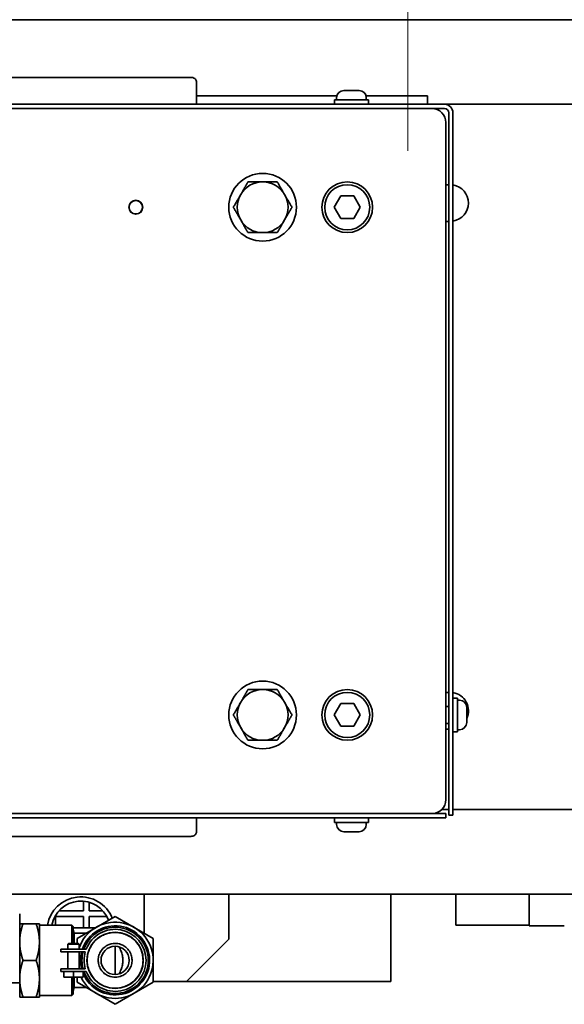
# Model space of a CAD drawing. Header units: millimetres. Extents: x 0 to 7128, y 0 to 5040.
# Tile 87 of 95: x 4537 to 4730, y 4220 to 4569. Entities that reach past the tile are written whole.
import ezdxf

# ---------------------------------------------------------------- set-up
doc = ezdxf.new("R2010")
doc.units = ezdxf.units.MM
doc.header["$LTSCALE"] = 12
doc.layers.add('Quote(ISO)', color=7, linetype='Continuous', lineweight=25, true_color=0x80ff00)
doc.layers.add('Spigoli visibili(ISO)', color=7, linetype='Continuous', lineweight=35)
doc.styles.add('Corrente-BSI', font='arial.ttf')
doc.dimstyles.new('DEFAULT-ISO', dxfattribs={"dimscale": 12, "dimtxt": 3.5, "dimasz": 2.5, "dimexe": 1, "dimexo": 1, "dimgap": 0.762, "dimtad": 1, "dimtoh": 1, "dimrnd": 1e-08, "dimtxsty": 'Corrente-BSI', "dimcen": 0.09, "dimdle": 10, "dimclrd": 7, "dimclre": 7, "dimclrt": 7, "dimazin": 2, "dimtfac": 0.571429, "dimtmove": 0, "dimatfit": 3, "dimfxl": 1, "dimtolj": 1, "dimlwd": 5, "dimlwe": 5, "dimarcsym": 0})

# ---------------------------------------------------------------- blocks, each defined once
blk = doc.blocks.new('*D18')
at = {"layer": 'Defpoints', "color": 0, "linetype": 'Continuous', "transparency": 16777216}
for p in [(4674.99, 4730.31), (4274.99, 4510.31), (4674.99, 4510.31)]:
    blk.add_point(p, dxfattribs=at)
at = {"layer": 'Quote(ISO)', "color": 7, "linetype": 'Continuous', "lineweight": 5, "transparency": 16777216}
for p, q in [((4274.99, 4522.31), (4274.99, 4742.31)), ((4674.99, 4522.31), (4674.99, 4742.31)), ((4304.99, 4730.31), (4644.99, 4730.31))]:
    blk.add_line(p, q, dxfattribs=at)
at = {"layer": 'Quote(ISO)', "color": 7, "linetype": 'Continuous', "transparency": 16777216}
for points in [[(4304.99, 4735.31), (4304.99, 4725.31), (4274.99, 4730.31)], [(4644.99, 4735.31), (4644.99, 4725.31), (4674.99, 4730.31)]]:
    blk.add_solid(points, dxfattribs=at)
at = {"layer": 'Quote(ISO)', "color": 7, "linetype": 'Continuous', "lineweight": 9, "transparency": 16777216, "insert": (4427.82, 4782.34), "char_height": 42, "attachment_point": 1, "style": 'Corrente-BSI'}
blk.add_mtext('\\A1;400', dxfattribs=at)

msp = doc.modelspace()

# ---------------------------------------------------------------- linework, layer by layer
at = {"layer": 'Spigoli visibili(ISO)'}
for p, q in [((4199.9939, 4568.8108), (4806.7067, 4568.8108)), ((4597.9939, 4548.3672), (4351.9939, 4548.3672)), ((4599.9939, 4538.8108), (4599.9939, 4546.9529)), ((4649.8304, 4541.8108), (4599.9939, 4541.8108)), ((4652.3039, 4543.7108), (4657.6839, 4543.7108)), ((4681.9939, 4541.8108), (4660.1573, 4541.8108)), ((4681.9939, 4541.8108), (4681.9939, 4538.8108)), ((4218.9939, 4538.8108), (4687.9939, 4538.8108)), ((4648.9939, 4540.4108), (4660.9939, 4540.4108)), ((4648.9939, 4538.8108), (4648.9939, 4540.4108)), ((4649.7439, 4541.1508), (4649.7439, 4540.4108)), ((4660.2439, 4541.1508), (4660.2439, 4540.4108)), ((4660.9939, 4538.8108), (4660.9939, 4540.4108)), ((4687.9939, 4538.8108), (4751.527, 4538.8108)), ((4683.4939, 4537.3108), (4223.4939, 4537.3108)), ((4683.4939, 4537.3108), (4687.9939, 4537.3108)), ((4689.4939, 4535.8108), (4689.4939, 4288.3108)), ((4690.9939, 4535.8108), (4690.9939, 4288.3108)), ((4688.4939, 4292.3108), (4688.4939, 4532.3108)), ((4688.4939, 4510.3108), (4689.4939, 4510.3108)), ((4648.8751, 4502.3108), (4651.1845, 4506.3108)), ((4651.1845, 4506.3108), (4655.8033, 4506.3108)), ((4655.8033, 4506.3108), (4658.1127, 4502.3108)), ((4651.1845, 4498.3108), (4648.8751, 4502.3108)), ((4658.1127, 4502.3108), (4655.8033, 4498.3108)), ((4655.8033, 4498.3108), (4651.1845, 4498.3108)), ((4689.4939, 4497.3108), (4688.4939, 4497.3108)), ((4688.4939, 4330.3108), (4689.4939, 4330.3108)), ((4648.8751, 4322.3108), (4651.1845, 4326.3108)), ((4651.1845, 4326.3108), (4655.8033, 4326.3108)), ((4655.8033, 4326.3108), (4658.1127, 4322.3108)), ((4690.9939, 4328.3108), (4692.5939, 4328.3108)), ((4692.5939, 4328.3108), (4692.5939, 4316.3108)), ((4693.3339, 4327.5608), (4692.5939, 4327.5608)), ((4651.1845, 4318.3108), (4648.8751, 4322.3108)), ((4658.1127, 4322.3108), (4655.8033, 4318.3108)), ((4689.4939, 4325.3108), (4688.4939, 4325.3108)), ((4695.8939, 4325.0008), (4695.8939, 4319.6208)), ((4689.4939, 4319.3108), (4688.4939, 4319.3108)), ((4655.8033, 4318.3108), (4651.1845, 4318.3108)), ((4689.4939, 4317.3108), (4688.4939, 4317.3108)), ((4690.9939, 4316.3108), (4692.5939, 4316.3108)), ((4693.3339, 4317.0608), (4692.5939, 4317.0608)), ((4223.4939, 4287.3108), (4683.4939, 4287.3108)), ((4686.9939, 4287.3108), (4683.4939, 4287.3108)), ((4686.9939, 4287.3108), (4688.4939, 4287.3108)), ((4687.0646, 4288.8108), (4689.4939, 4288.8108)), ((4688.4939, 4285.8108), (4688.4939, 4287.3108)), ((4689.4939, 4286.8108), (4689.4939, 4288.3108)), ((4690.9939, 4288.8108), (4751.527, 4288.8108)), ((4690.9939, 4288.3108), (4690.9939, 4286.8108)), ((4219.9939, 4285.8108), (4686.9939, 4285.8108)), ((4599.9939, 4285.8108), (4599.9939, 4280.6687)), ((4648.9939, 4284.2108), (4648.9939, 4285.8108)), ((4648.9939, 4284.2108), (4660.9939, 4284.2108)), ((4649.7439, 4283.4708), (4649.7439, 4284.2108)), ((4660.2439, 4283.4708), (4660.2439, 4284.2108)), ((4660.9939, 4284.2108), (4660.9939, 4285.8108)), ((4688.4939, 4285.8108), (4686.9939, 4285.8108)), ((4689.4939, 4286.8108), (4690.9939, 4286.8108)), ((4657.6839, 4280.9108), (4652.3039, 4280.9108)), ((4351.9939, 4279.2545), (4597.9939, 4279.2545)), ((4806.7067, 4258.8108), (4528.0343, 4258.8108)), ((4559.9939, 4256.2631), (4559.9939, 4252.8108)), ((4561.9939, 4252.8108), (4561.9939, 4255.8731)), ((4581.4939, 4244.9267), (4581.4939, 4258.8108)), ((4611.4939, 4242.8108), (4611.4939, 4258.8108)), ((4668.9939, 4227.8108), (4668.9939, 4258.8108)), ((4691.9939, 4258.8108), (4691.9939, 4247.8108)), ((4717.9939, 4247.5608), (4717.9939, 4258.8108)), ((4559.9939, 4252.8108), (4551.1676, 4252.8108)), ((4566.8201, 4252.8108), (4561.9939, 4252.8108)), ((4537.3189, 4248.3008), (4537.3189, 4251.8108)), ((4549.9939, 4247.8008), (4549.9939, 4250.8108)), ((4549.9939, 4250.8108), (4559.9939, 4250.8108)), ((4559.9939, 4250.8108), (4559.9939, 4246.8108)), ((4561.9939, 4246.8108), (4561.9939, 4250.8108)), ((4561.9939, 4250.8108), (4568.227, 4250.8108)), ((4564.4165, 4246.9922), (4571.1665, 4250.8893)), ((4571.1665, 4250.8893), (4577.9165, 4246.9922)), ((4537.3189, 4248.3008), (4537.3189, 4241.8008)), ((4537.3189, 4248.3008), (4538.48, 4248.3008)), ((4543.1578, 4248.3008), (4538.48, 4248.3008)), ((4543.1578, 4248.3008), (4544.3189, 4248.3008)), ((4544.3189, 4241.8008), (4544.3189, 4248.3008)), ((4544.3189, 4247.8008), (4555.8189, 4247.8008)), ((4555.8189, 4247.8008), (4555.8189, 4241.3008)), ((4556.3189, 4247.3008), (4555.8189, 4247.8008)), ((4556.3189, 4241.3008), (4556.3189, 4247.3008)), ((4564.1024, 4246.8108), (4556.3189, 4246.8108)), ((4556.6311, 4244.9508), (4556.3189, 4246.116)), ((4557.6665, 4243.095), (4564.4165, 4246.9922)), ((4577.9165, 4246.9922), (4584.6665, 4243.095)), ((4717.9939, 4247.8108), (4691.9939, 4247.8108)), ((4717.9939, 4247.5608), (4730.4939, 4247.5608)), ((4537.3189, 4241.8008), (4537.3189, 4228.8008)), ((4544.3189, 4228.8008), (4544.3189, 4241.8008)), ((4556.6311, 4241.3008), (4556.6311, 4244.9508)), ((4560.8808, 4244.9508), (4556.6311, 4244.9508)), ((4557.6665, 4241.3008), (4557.6665, 4243.095)), ((4584.6665, 4243.095), (4584.6665, 4235.3008)), ((4611.4939, 4242.8108), (4596.4939, 4227.8108)), ((4551.9195, 4239.3008), (4552.9195, 4239.3008)), ((4551.9195, 4239.3008), (4551.9195, 4238.3008)), ((4552.9195, 4238.3008), (4551.9195, 4238.3008)), ((4560.9195, 4239.3008), (4552.9195, 4239.3008)), ((4552.9195, 4238.3008), (4560.5835, 4238.3008)), ((4554.6695, 4241.3008), (4554.4195, 4241.0508)), ((4558.4195, 4241.0508), (4554.4195, 4241.0508)), ((4554.4195, 4239.3008), (4554.4195, 4241.0508)), ((4554.4195, 4232.3008), (4554.4195, 4238.3008)), ((4554.6695, 4241.3008), (4558.1695, 4241.3008)), ((4558.1695, 4241.3008), (4558.4195, 4241.0508)), ((4558.4195, 4239.3008), (4558.4195, 4241.0508)), ((4558.4195, 4232.3008), (4558.4195, 4238.3008)), ((4571.1665, 4230.3008), (4571.1665, 4240.3008)), ((4543.1578, 4235.3008), (4538.48, 4235.3008)), ((4584.6665, 4235.3008), (4584.6665, 4227.5066)), ((4551.9195, 4232.3008), (4552.9195, 4232.3008)), ((4551.9195, 4232.3008), (4551.9195, 4231.3008)), ((4552.9195, 4231.3008), (4551.9195, 4231.3008)), ((4560.5835, 4232.3008), (4552.9195, 4232.3008)), ((4552.9195, 4231.3008), (4560.9195, 4231.3008)), ((4553.0195, 4231.3008), (4553.0195, 4229.3008)), ((4556.4195, 4231.3008), (4556.4195, 4229.3008)), ((4559.8195, 4231.3008), (4559.8195, 4229.3008)), ((4537.3189, 4228.8008), (4537.3189, 4222.3008)), ((4544.3189, 4222.3008), (4544.3189, 4228.8008)), ((4556.4195, 4229.3008), (4553.0195, 4229.3008)), ((4555.8189, 4229.3008), (4555.8189, 4222.8008)), ((4556.3189, 4223.3008), (4556.3189, 4229.3008)), ((4559.8195, 4229.3008), (4556.4195, 4229.3008)), ((4556.6311, 4225.6508), (4556.6311, 4229.3008)), ((4557.6665, 4227.5066), (4557.6665, 4229.3008)), ((4596.4939, 4227.8108), (4584.6665, 4227.8108)), ((4596.4939, 4227.8108), (4668.9939, 4227.8108)), ((4493.0805, 4227.3568), (4537.3189, 4227.3568)), ((4556.6311, 4225.6508), (4556.3189, 4224.4856)), ((4560.8808, 4225.6508), (4556.6311, 4225.6508)), ((4564.4165, 4223.6095), (4557.6665, 4227.5066)), ((4584.6665, 4227.5066), (4577.9165, 4223.6095)), ((4538.48, 4222.3008), (4537.3189, 4222.3008)), ((4538.48, 4222.3008), (4543.1578, 4222.3008)), ((4544.3189, 4222.3008), (4543.1578, 4222.3008)), ((4544.3189, 4222.8008), (4555.8189, 4222.8008)), ((4556.3189, 4223.3008), (4555.8189, 4222.8008)), ((4571.1665, 4219.7123), (4564.4165, 4223.6095)), ((4577.9165, 4223.6095), (4571.1665, 4219.7123))]:
    msp.add_line(p, q, dxfattribs=at)
for centre, radius in [((4623.4939, 4502.3108), 12), ((4653.4939, 4502.3108), 9), ((4653.4939, 4502.3108), 8), ((4578.4939, 4502.3108), 2.4585), ((4578.4939, 4502.3108), 2.3865), ((4623.4939, 4322.3108), 12), ((4653.4939, 4322.3108), 9), ((4653.4939, 4322.3108), 8), ((4571.1665, 4235.3008), 10), ((4571.1665, 4235.3008), 5)]:
    msp.add_circle(centre, radius, dxfattribs=at)
for centre, radius, start, end in [((4652.3039, 4541.1508), 2.56, 90, 180), ((4657.6839, 4541.1508), 2.56, 0, 90), ((4687.9939, 4535.8108), 3, 0, 90), ((4683.4939, 4532.3108), 5, 0, 90), ((4687.9939, 4535.8108), 1.5, 0, 90), ((4623.4939, 4502.3108), 9, 90, 150), ((4623.4939, 4502.3108), 9, 30, 90), ((4689.9939, 4503.8108), 6.5, 278.849883, 81.150117), ((4623.4939, 4502.3108), 9, 150, 210), ((4623.4939, 4502.3108), 9, 330, 30), ((4623.4939, 4502.3108), 9, 210, 270), ((4623.4939, 4502.3108), 9, 270, 330), ((4623.4939, 4322.3108), 9, 90, 150), ((4623.4939, 4322.3108), 9, 30, 90), ((4689.9939, 4323.8108), 6.5, 335.188368, 81.150117), ((4623.4939, 4322.3108), 9, 150, 210), ((4623.4939, 4322.3108), 9, 330, 30), ((4693.3339, 4325.0008), 2.56, 0, 90), ((4693.3339, 4319.6208), 2.56, 270, 0), ((4623.4939, 4322.3108), 9, 210, 270), ((4623.4939, 4322.3108), 9, 270, 330), ((4683.4939, 4292.3108), 5, 270, 0), ((4652.3039, 4283.4708), 2.56, 180, 270), ((4657.6839, 4283.4708), 2.56, 270, 0), ((4558.9939, 4245.8108), 12, 21.912464, 170.454352), ((4558.9939, 4245.8108), 10.5, 20.747604, 169.075004), ((4571.1665, 4235.3008), 13.5, 206.3878, 160.772528), ((4571.1665, 4235.3008), 12.25, 202.137576, 160.941668), ((4571.1665, 4235.3008), 11.75, 199.902802, 160.097198), ((4571.1665, 4235.3008), 11, 201.323686, 158.676314), ((4571.1665, 4235.3008), 12.25, 165.824196, 194.175804), ((4571.1665, 4235.3008), 11.75, 165.207503, 194.792497), ((4571.1665, 4235.3008), 11, 164.17338, 195.82662)]:
    msp.add_arc(centre, radius, start, end, dxfattribs=at)
for centre, start_param, end_param in [((4597.9939, 4546.9529), 0, 1.57079633), ((4597.9939, 4280.6687), 4.71238898, 6.28318531)]:
    msp.add_ellipse(centre, major_axis=(2, 0), ratio=0.70710678, start_param=start_param, end_param=end_param, dxfattribs=at)
for points, weights in [([(4615.6996, 4506.8108), (4616.9054, 4508.8993), (4618.2977, 4511.3108)], [1, 1.0379548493, 1]), ([(4618.2977, 4511.3108), (4621.0823, 4511.3108), (4623.4939, 4511.3108)], [1, 1.0379548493, 1]), ([(4623.4939, 4511.3108), (4625.9054, 4511.3108), (4628.69, 4511.3108)], [1, 1.0379548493, 1]), ([(4628.69, 4511.3108), (4630.0823, 4508.8993), (4631.2881, 4506.8108)], [1, 1.0379548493, 1]), ([(4613.1016, 4502.3108), (4614.4939, 4504.7223), (4615.6996, 4506.8108)], [1, 1.0379548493, 1]), ([(4631.2881, 4506.8108), (4632.4939, 4504.7223), (4633.8862, 4502.3108)], [1, 1.0379548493, 1]), ([(4615.6996, 4497.8108), (4614.4939, 4499.8993), (4613.1016, 4502.3108)], [1, 1.0379548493, 1]), ([(4633.8862, 4502.3108), (4632.4939, 4499.8993), (4631.2881, 4497.8108)], [1, 1.0379548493, 1]), ([(4618.2977, 4493.3108), (4616.9054, 4495.7223), (4615.6996, 4497.8108)], [1, 1.0379548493, 1]), ([(4631.2881, 4497.8108), (4630.0823, 4495.7223), (4628.69, 4493.3108)], [1, 1.0379548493, 1]), ([(4623.4939, 4493.3108), (4621.0823, 4493.3108), (4618.2977, 4493.3108)], [1, 1.0379548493, 1]), ([(4628.69, 4493.3108), (4625.9054, 4493.3108), (4623.4939, 4493.3108)], [1, 1.0379548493, 1]), ([(4615.6996, 4326.8108), (4616.9054, 4328.8993), (4618.2977, 4331.3108)], [1, 1.0379548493, 1]), ([(4618.2977, 4331.3108), (4621.0823, 4331.3108), (4623.4939, 4331.3108)], [1, 1.0379548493, 1]), ([(4623.4939, 4331.3108), (4625.9054, 4331.3108), (4628.69, 4331.3108)], [1, 1.0379548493, 1]), ([(4628.69, 4331.3108), (4630.0823, 4328.8993), (4631.2881, 4326.8108)], [1, 1.0379548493, 1]), ([(4613.1016, 4322.3108), (4614.4939, 4324.7223), (4615.6996, 4326.8108)], [1, 1.0379548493, 1]), ([(4631.2881, 4326.8108), (4632.4939, 4324.7223), (4633.8862, 4322.3108)], [1, 1.0379548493, 1]), ([(4615.6996, 4317.8108), (4614.4939, 4319.8993), (4613.1016, 4322.3108)], [1, 1.0379548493, 1]), ([(4633.8862, 4322.3108), (4632.4939, 4319.8993), (4631.2881, 4317.8108)], [1, 1.0379548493, 1]), ([(4618.2977, 4313.3108), (4616.9054, 4315.7223), (4615.6996, 4317.8108)], [1, 1.0379548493, 1]), ([(4631.2881, 4317.8108), (4630.0823, 4315.7223), (4628.69, 4313.3108)], [1, 1.0379548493, 1]), ([(4623.4939, 4313.3108), (4621.0823, 4313.3108), (4618.2977, 4313.3108)], [1, 1.0379548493, 1]), ([(4628.69, 4313.3108), (4625.9054, 4313.3108), (4623.4939, 4313.3108)], [1, 1.0379548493, 1]), ([(4538.48, 4248.3008), (4537.3189, 4244.8175), (4537.3189, 4241.8008)], [1.42287866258, 1.53293871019, 1.53293871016]), ([(4544.3189, 4241.8008), (4544.3189, 4244.8175), (4543.1578, 4248.3008)], [1.53293871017, 1.53293871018, 1.42287866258]), ([(4537.3189, 4241.8008), (4537.3189, 4238.7841), (4538.48, 4235.3008)], [1.53293871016, 1.53293871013, 1.42287866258]), ([(4543.1578, 4235.3008), (4544.3189, 4238.7841), (4544.3189, 4241.8008)], [1.42287866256, 1.53293871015, 1.53293871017]), ([(4538.48, 4235.3008), (4537.3189, 4231.8175), (4537.3189, 4228.8008)], [1.42287866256, 1.53293871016, 1.53293871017]), ([(4544.3189, 4228.8008), (4544.3189, 4231.8175), (4543.1578, 4235.3008)], [1.53293871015, 1.53293871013, 1.42287866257]), ([(4537.3189, 4228.8008), (4537.3189, 4225.7841), (4538.48, 4222.3008)], [1.53293871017, 1.53293871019, 1.42287866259]), ([(4543.1578, 4222.3008), (4544.3189, 4225.7841), (4544.3189, 4228.8008)], [1.42287866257, 1.53293871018, 1.53293871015])]:
    msp.add_rational_spline(points, weights, degree=2, dxfattribs=at)
for points, knots in [([(4561.2665, 4235.3008), (4561.2665, 4235.7082), (4561.2914, 4236.1114), (4561.4302, 4237.2358), (4561.5936, 4237.9104), (4562.1826, 4239.6133), (4562.7319, 4240.6052), (4563.8428, 4241.9939), (4564.3085, 4242.4738), (4565.2776, 4243.2794), (4565.7289, 4243.5912), (4566.741, 4244.1793), (4567.2795, 4244.4222), (4568.6927, 4244.9344), (4569.597, 4245.1151), (4571.3497, 4245.2379), (4572.2598, 4245.1847), (4573.7858, 4244.8683), (4574.4278, 4244.6753), (4575.6057, 4244.1681), (4576.1097, 4243.8982), (4577.1192, 4243.2358), (4577.5851, 4242.86), (4578.6559, 4241.8383), (4579.2055, 4241.1425), (4580.1787, 4239.5251), (4580.5913, 4238.5291), (4580.9082, 4237.0986), (4580.9671, 4236.7464), (4581.0463, 4236.0284), (4581.0665, 4235.667), (4581.0665, 4235.3008)], [3.86562983, 3.86562983, 3.86562983, 3.86562983, 3.97255176, 3.97255176, 4.16419172, 4.16419172, 4.49379479, 4.49379479, 4.68443405, 4.68443405, 4.84287707, 4.84287707, 5.02988595, 5.02988595, 5.35757757, 5.35757757, 5.68414269, 5.68414269, 5.90132108, 5.90132108, 6.07506133, 6.07506133, 6.26076394, 6.26076394, 6.5537626, 6.5537626, 6.90343175, 6.90343175, 7.01405703, 7.01405703, 7.12392152, 7.12392152, 7.12392152, 7.12392152]), ([(4565.1665, 4235.3008), (4565.1665, 4234.7786), (4565.2348, 4234.2553), (4565.5369, 4233.1292), (4565.8003, 4232.5423), (4566.489, 4231.4923), (4566.8883, 4231.0545), (4567.8235, 4230.2777), (4568.3446, 4229.9756), (4569.6494, 4229.4344), (4570.4744, 4229.2855), (4571.9829, 4229.3161), (4572.7294, 4229.4514), (4573.9939, 4229.9793), (4574.5061, 4230.2756), (4575.4753, 4231.0793), (4575.8733, 4231.535), (4576.5347, 4232.5478), (4576.7972, 4233.1311), (4577.1101, 4234.3017), (4577.1794, 4234.8745), (4577.1495, 4236.0359), (4577.0503, 4236.6131), (4576.658, 4237.8108), (4576.3392, 4238.4169), (4575.5486, 4239.4449), (4575.1137, 4239.8583), (4574.1599, 4240.5325), (4573.6732, 4240.7766), (4572.5116, 4241.1917), (4571.8336, 4241.2984), (4570.2857, 4241.3041), (4569.3344, 4241.1045), (4567.8897, 4240.3632), (4567.3587, 4239.9908), (4566.3939, 4239), (4566.0272, 4238.4577), (4565.5121, 4237.3879), (4565.3355, 4236.8314), (4565.1919, 4235.9382), (4565.1665, 4235.6197), (4565.1665, 4235.3008)], [0, 0, 0, 0, 0.15665931, 0.15665931, 0.34655802, 0.34655802, 0.53122619, 0.53122619, 0.73510489, 0.73510489, 1.03965022, 1.03965022, 1.29964239, 1.29964239, 1.47882613, 1.47882613, 1.65393653, 1.65393653, 1.84453014, 1.84453014, 2.01351748, 2.01351748, 2.18249932, 2.18249932, 2.37822173, 2.37822173, 2.55388269, 2.55388269, 2.72456074, 2.72456074, 2.96043952, 2.96043952, 3.29060353, 3.29060353, 3.48627768, 3.48627768, 3.67512098, 3.67512098, 3.85104623, 3.85104623, 3.94672238, 3.94672238, 3.94672238, 3.94672238]), ([(4572.611, 4230.5126), (4572.8469, 4231.0101), (4573.0665, 4231.5183), (4573.4381, 4232.5228), (4573.6092, 4233.0636), (4573.8478, 4234.1824), (4573.9117, 4234.762), (4573.9117, 4235.8396), (4573.8478, 4236.4192), (4573.6092, 4237.538), (4573.4381, 4238.0788), (4573.0665, 4239.0834), (4572.8469, 4239.5915), (4572.611, 4240.089)], [2.4783722, 2.4783722, 2.4783722, 2.4783722, 2.65683891, 2.65683891, 2.81847765, 2.81847765, 2.9801164, 2.9801164, 3.14175514, 3.14175514, 3.30339389, 3.30339389, 3.4818606, 3.4818606, 3.4818606, 3.4818606]), ([(4581.0665, 4235.3008), (4581.0665, 4234.637), (4581.0007, 4234.0018), (4580.7238, 4232.5945), (4580.4784, 4231.8611), (4579.6759, 4230.0994), (4578.983, 4229.1069), (4577.6608, 4227.8001), (4577.136, 4227.3722), (4576.0666, 4226.6793), (4575.5748, 4226.4196), (4574.501, 4225.9586), (4573.947, 4225.784), (4572.5294, 4225.4524), (4571.6681, 4225.3814), (4569.8203, 4225.4367), (4568.7532, 4225.6355), (4567.1409, 4226.2356), (4566.5486, 4226.5161), (4565.4712, 4227.183), (4565.0152, 4227.5221), (4564.1042, 4228.3334), (4563.6885, 4228.7864), (4562.7074, 4230.0579), (4562.2209, 4230.9431), (4561.6448, 4232.5091), (4561.3882, 4233.4154), (4561.2773, 4234.762), (4561.2665, 4235.0323), (4561.2665, 4235.3008)], [0, 0, 0, 0, 0.19913663, 0.19913663, 0.45791425, 0.45791425, 0.8854296, 0.8854296, 1.11726381, 1.11726381, 1.30821975, 1.30821975, 1.52529398, 1.52529398, 1.89341826, 1.89341826, 2.37806088, 2.37806088, 2.64445937, 2.64445937, 2.86225808, 2.86225808, 3.10297854, 3.10297854, 3.51817375, 3.51817375, 3.79515907, 3.79515907, 3.86562983, 3.86562983, 3.86562983, 3.86562983])]:
    msp.add_open_spline(points, degree=3, knots=knots, dxfattribs=at)

# ---------------------------------------------------------------- dimensions: what is measured, and where the dimension line sits
at = {"layer": 'Quote(ISO)', "color": 7, "linetype": 'Continuous', "lineweight": 9}
dim = msp.add_linear_dim(base=(4674.9939, 4730.3108), p1=(4274.9939, 4510.3108), p2=(4674.9939, 4510.3108), angle=180, dimstyle='DEFAULT-ISO', override={"dimgap": 0.762, "dimtoh": 0, "dimdec": 2, "dimtol": 0, "dimlim": 0, "dimtp": 0, "dimtm": 0, "dimtdec": 2, "dimtofl": 0, "dimatfit": 1}, dxfattribs=at)
dim.commit()
dim.dimension.update_dxf_attribs({"geometry": '*D18', "text_midpoint": (4474.9939, 4730.3108), "dimtype": 160})

doc.saveas('drawing.dxf')
